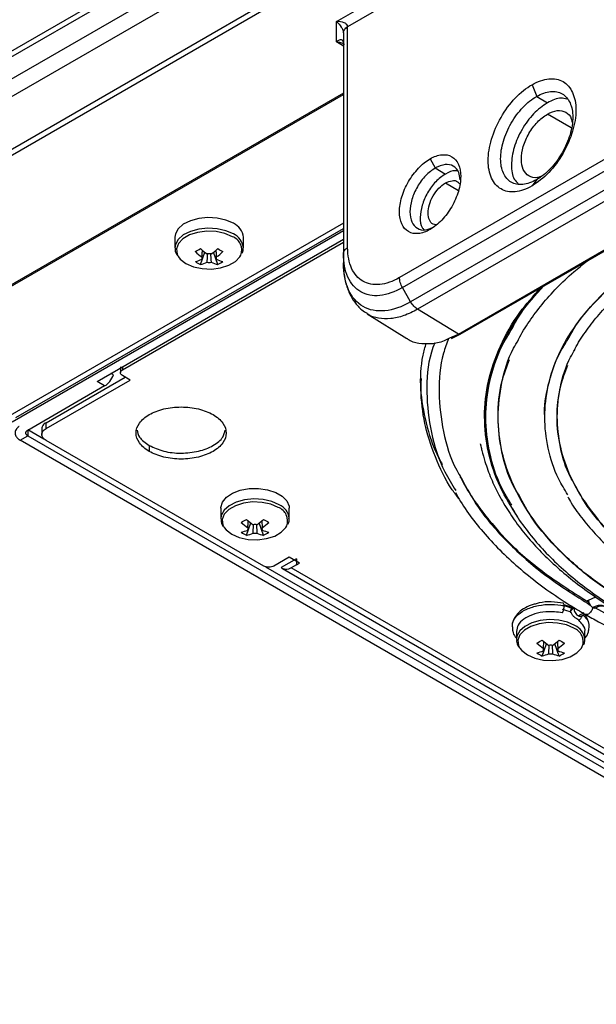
# Model space of a CAD drawing. Header units: millimetres. Extents: x 155473 to 158085, y 111018 to 114514.
# Tile 24 of 181: x 157632 to 157712, y 111065 to 111201. Entities that reach past the tile are written whole.
import ezdxf

# ---------------------------------------------------------------- set-up
doc = ezdxf.new("R2010")
doc.units = ezdxf.units.MM

msp = doc.modelspace()

# ---------------------------------------------------------------- linework, layer by layer
at = {"color": 7, "linetype": 'Continuous', "lineweight": 25}
for p, q in [((157600.5, 111178.65), (157885.23, 111343.03)), ((157600.61, 111179.51), (157884.83, 111343.59)), ((157889.34, 111342.31), (157599.84, 111175.18)), ((157890.85, 111340.72), (157601.3, 111173.56)), ((157607.38, 111169.8), (157897.16, 111337.08)), ((157897.17, 111336.21), (157608.77, 111169.72)), ((157676.22, 111201.23), (157842.27, 111297.08)), ((157842.08, 111295.36), (157677.79, 111200.52)), ((157834.89, 111252.26), (157684.98, 111165.72)), ((157685.39, 111164.33), (157835.3, 111250.87)), ((157836.44, 111248.9), (157686.53, 111162.36)), ((157837.4, 111247.87), (157687.49, 111161.33)), ((157693.15, 111157.9), (157843.05, 111244.44)), ((157693.4, 111157.87), (157843.31, 111244.4)), ((157676.22, 111198.43), (157676.22, 111201.23)), ((157677.79, 111169.88), (157677.79, 111200.5)), ((157677.2, 111199.68), (157677.2, 111169.06)), ((157677.2, 111197.81), (157676.22, 111198.43)), ((157703.37, 111192.48), (157704.01, 111190.86)), ((157677.2, 111191.3), (157626.04, 111161.77)), ((157626.3, 111161.74), (157677.2, 111191.12)), ((157704.01, 111190.86), (157705.49, 111189.97)), ((157708.78, 111186.5), (157705.49, 111188.4)), ((157689.22, 111182.2), (157689.95, 111180.94)), ((157689.95, 111180.94), (157691.34, 111180.09)), ((157691.34, 111178.85), (157693.16, 111177.8)), ((157704.01, 111179.31), (157703.37, 111178.44)), ((157677.2, 111173.29), (157630.65, 111146.42)), ((157677.2, 111172.19), (157631.25, 111145.66)), ((157631.77, 111146.3), (157677.2, 111172.53)), ((157643.02, 111151.31), (157677.2, 111171.05)), ((157646.56, 111152.95), (157677.2, 111170.64)), ((157653.82, 111171.31), (157653.82, 111169.84)), ((157663.32, 111169.84), (157663.32, 111171.31)), ((157657.39, 111167.53), (157657.98, 111169.25)), ((157659.76, 111167.53), (157659.17, 111169.25)), ((157663.32, 111169.84), (157663.32, 111169.9)), ((157677.2, 111169.06), (157677.2, 111167.75)), ((157659.57, 111168.27), (157659.56, 111168.49)), ((157686.53, 111162.36), (157685.39, 111164.33)), ((157693.15, 111157.9), (157687.49, 111161.33)), ((157680.48, 111160.72), (157686.02, 111157.28)), ((157691.96, 111157.35), (157693.15, 111157.9)), ((157692.21, 111157.28), (157693.4, 111157.87)), ((157646.26, 111153.36), (157646.26, 111152.54)), ((157646.56, 111153.36), (157646.56, 111152.95)), ((157635.95, 111145.6), (157646.91, 111151.93)), ((157635.95, 111144.78), (157647.62, 111151.52)), ((157644.08, 111150.7), (157643.02, 111151.31)), ((157645.31, 111152.23), (157644.95, 111152.43)), ((157647.62, 111151.52), (157646.56, 111152.13)), ((157644.08, 111150.7), (157633.4, 111144.54)), ((157635.65, 111143.33), (157633.4, 111144.62)), ((157633.4, 111144.62), (157633.4, 111143.8)), ((157635.36, 111144.78), (157635.36, 111143.97)), ((157635.95, 111144.78), (157635.95, 111145.6)), ((157632.34, 111143.19), (157633.4, 111143.8)), ((157716.63, 111094.53), (157632.34, 111143.19)), ((157633.4, 111143.8), (157717.69, 111095.15)), ((157666.14, 111125.72), (157635.95, 111143.15)), ((157650.27, 111142.44), (157650.27, 111141.62)), ((157660.19, 111133.76), (157660.19, 111132.29)), ((157669.69, 111132.29), (157669.69, 111133.76)), ((157669.69, 111132.29), (157669.69, 111132.34)), ((157663.75, 111129.98), (157664.34, 111131.69)), ((157666.12, 111129.98), (157665.53, 111131.69)), ((157665.94, 111130.72), (157665.92, 111130.93)), ((157669.68, 111126.95), (157667.56, 111125.72)), ((157670.67, 111126.7), (157668.58, 111125.5)), ((157671.09, 111126.13), (157669.68, 111126.95)), ((157670.67, 111126.7), (157670.67, 111125.88)), ((157771.43, 111064.94), (157666.45, 111125.55)), ((157668.76, 111125.36), (157728.37, 111090.95)), ((157670.67, 111125.88), (157669.96, 111125.48)), ((157729.57, 111091.06), (157669.96, 111125.48)), ((157670.67, 111125.88), (157671.09, 111126.13)), ((157711.19, 111121.01), (157712.22, 111121.44)), ((157709.02, 111119.93), (157707.81, 111120.34)), ((157711.78, 111119.98), (157711.79, 111119.98)), ((157709.78, 111118.82), (157710.59, 111119.3)), ((157710.2, 111118.78), (157710.69, 111119.07)), ((157710.2, 111118.78), (157710.2, 111118.78)), ((157701.2, 111116.65), (157701.2, 111115.55)), ((157710.7, 111115.55), (157710.7, 111116.65)), ((157704.77, 111113.24), (157705.36, 111114.95)), ((157707.13, 111113.24), (157706.54, 111114.95)), ((157710.7, 111115.55), (157710.7, 111115.61)), ((157706.95, 111113.98), (157706.94, 111114.2))]:
    msp.add_line(p, q, dxfattribs=at)
at = {"color": 7, "linetype": 'Continuous', "lineweight": 25, "flags": 128}
for points in [[(157661.93, 111173.25), (157660.9, 111173.7), (157659.7, 111173.98), (157658.41, 111174.06), (157657.14, 111173.93), (157655.97, 111173.61), (157654.99, 111173.12), (157654.28, 111172.49), (157653.89, 111171.78), (157653.82, 111171.31)], [(157661.93, 111171.78), (157660.9, 111172.23), (157659.7, 111172.5), (157658.41, 111172.58), (157657.14, 111172.45), (157655.97, 111172.13), (157654.99, 111171.64), (157654.28, 111171.02), (157653.89, 111170.31), (157653.82, 111169.84)], [(157661.8, 111171.4), (157660.76, 111171.85), (157659.54, 111172.11), (157658.25, 111172.16), (157656.98, 111172), (157655.84, 111171.64), (157654.93, 111171.11), (157654.3, 111170.46), (157654.03, 111169.73), (157654.12, 111168.98), (157654.3, 111168.62)], [(157654.3, 111168.62), (157654.57, 111168.28), (157655.35, 111167.68), (157656.39, 111167.23), (157657.6, 111166.97), (157658.9, 111166.91), (157660.17, 111167.07), (157661.3, 111167.43), (157662.22, 111167.96), (157662.84, 111168.62), (157662.97, 111168.84)], [(157660.19, 111133.76), (157660.19, 111133.85), (157660.41, 111134.59), (157660.97, 111135.26), (157661.82, 111135.83), (157662.9, 111136.24), (157664.13, 111136.46), (157665.42, 111136.49), (157666.68, 111136.31), (157667.81, 111135.94), (157668.72, 111135.42), (157669.36, 111134.77), (157669.66, 111134.04), (157669.69, 111133.76)], [(157668.3, 111134.22), (157667.27, 111134.68), (157666.06, 111134.95), (157664.78, 111135.03), (157663.5, 111134.9), (157662.33, 111134.58), (157661.36, 111134.09), (157660.65, 111133.46), (157660.26, 111132.75), (157660.19, 111132.29)], [(157668.16, 111133.84), (157667.12, 111134.29), (157665.91, 111134.55), (157664.61, 111134.61), (157663.35, 111134.45), (157662.21, 111134.09), (157661.29, 111133.56), (157660.67, 111132.9), (157660.39, 111132.17), (157660.49, 111131.42), (157660.67, 111131.07)], [(157660.67, 111131.07), (157660.94, 111130.72), (157661.72, 111130.12), (157662.75, 111129.67), (157663.97, 111129.41), (157665.26, 111129.36), (157666.53, 111129.52), (157667.67, 111129.88), (157668.58, 111130.41), (157669.21, 111131.06), (157669.33, 111131.28)], [(157709.31, 111117.49), (157708.28, 111117.94), (157707.07, 111118.21), (157705.79, 111118.29), (157704.51, 111118.16), (157703.34, 111117.84), (157702.37, 111117.35), (157701.66, 111116.73), (157701.27, 111116.01), (157701.2, 111115.55)], [(157709.17, 111117.11), (157708.13, 111117.56), (157706.92, 111117.82), (157705.62, 111117.87), (157704.36, 111117.71), (157703.22, 111117.35), (157702.3, 111116.82), (157701.68, 111116.17), (157701.4, 111115.43), (157701.5, 111114.69), (157701.68, 111114.33)], [(157701.68, 111114.33), (157701.95, 111113.99), (157702.73, 111113.39), (157703.77, 111112.94), (157704.98, 111112.68), (157706.27, 111112.62), (157707.54, 111112.78), (157708.68, 111113.14), (157709.6, 111113.67), (157710.22, 111114.33), (157710.34, 111114.55)]]:
    msp.add_lwpolyline(points, dxfattribs=at)
at = {"color": 7, "linetype": 'Continuous', "lineweight": 25}
for centre, radius, start, end in [((157660.97, 111171.09), 2.37, 5.3828, 65.9373), ((157660.95, 111169.6), 2.39, 7.1454, 65.7746), ((157661.12, 111169.54), 1.98, 339.251, 69.898), ((157648.78, 111183.81), 16.49, 298.5365, 301.4581), ((157663.23, 111176.54), 9.76, 227.7009, 234.5688), ((157663.96, 111176.96), 9.76, 227.7009, 234.5688), ((157658.57, 111167.26), 1.77, 81.1437, 98.8563), ((157653.19, 111176.96), 9.76, 305.4312, 312.2991), ((157653.91, 111176.54), 9.76, 305.4312, 312.2991), ((157668.37, 111183.81), 16.49, 238.5419, 241.4635), ((157655.32, 111173.27), 5.48, 284.1739, 294.2715), ((157659.78, 111172.52), 5.53, 235.6422, 244.3632), ((157656.05, 111172.85), 5.48, 284.1739, 294.2715), ((157657.9, 111168.43), 0.36, 154.0298, 205.9702), ((157658.57, 111169.6), 1.77, 261.1437, 278.8563), ((157661.1, 111172.85), 5.48, 245.7285, 255.8261), ((157659.25, 111168.43), 0.36, 334.0298, 25.9702), ((157661.83, 111173.27), 5.48, 245.7285, 255.8261), ((157657.36, 111172.52), 5.53, 295.6368, 304.3578), ((157667.48, 111131.99), 1.98, 339.251, 69.898), ((157667.32, 111132.05), 2.39, 7.1454, 65.7746), ((157655.15, 111146.26), 16.49, 298.5365, 301.4581), ((157670.33, 111139.41), 9.76, 227.7009, 234.5688), ((157659.55, 111139.41), 9.76, 305.4312, 312.2991), ((157674.73, 111146.26), 16.49, 238.5419, 241.4635), ((157669.6, 111138.99), 9.76, 227.7009, 234.5688), ((157664.26, 111130.88), 0.36, 154.0298, 205.9702), ((157664.94, 111129.7), 1.77, 81.1437, 98.8563), ((157660.28, 111138.99), 9.76, 305.4312, 312.2991), ((157665.62, 111130.88), 0.36, 334.0298, 25.9702), ((157661.68, 111135.71), 5.48, 284.1739, 294.2715), ((157666.15, 111134.97), 5.53, 235.6422, 244.3632), ((157662.41, 111135.29), 5.48, 284.1739, 294.2715), ((157664.94, 111132.05), 1.77, 261.1437, 278.8563), ((157667.46, 111135.29), 5.48, 245.7285, 255.8261), ((157668.19, 111135.71), 5.48, 245.7285, 255.8261), ((157663.73, 111134.97), 5.53, 295.6368, 304.3578), ((157706.29, 111113.43), 6.39, 66.8429, 78.1284), ((157708.49, 111115.25), 1.98, 339.251, 69.898), ((157708.33, 111115.31), 2.39, 7.1454, 65.7746), ((157696.16, 111129.52), 16.49, 298.5365, 301.4581), ((157710.61, 111122.25), 9.76, 227.7009, 234.5688), ((157711.34, 111122.67), 9.76, 227.7009, 234.5688), ((157705.95, 111112.97), 1.77, 81.1437, 98.8563), ((157700.56, 111122.67), 9.76, 305.4312, 312.2991), ((157701.29, 111122.25), 9.76, 305.4312, 312.2991), ((157715.74, 111129.52), 16.49, 238.5419, 241.4635), ((157702.7, 111118.98), 5.48, 284.1739, 294.2715), ((157707.16, 111118.23), 5.53, 235.6422, 244.3632), ((157703.42, 111118.56), 5.48, 284.1739, 294.2715), ((157705.27, 111114.14), 0.36, 154.0298, 205.9702), ((157705.95, 111115.31), 1.77, 261.1437, 278.8563), ((157708.48, 111118.56), 5.48, 245.7285, 255.8261), ((157706.63, 111114.14), 0.36, 334.0298, 25.9702), ((157709.2, 111118.98), 5.48, 245.7285, 255.8261), ((157704.74, 111118.23), 5.53, 295.6368, 304.3578)]:
    msp.add_arc(centre, radius, start, end, dxfattribs=at)
for points, knots in [([(157677.79, 111200.52), (157677.78, 111200.62), (157677.74, 111200.72), (157677.58, 111200.91), (157677.47, 111200.99), (157677.03, 111201.18), (157676.63, 111201.25), (157676.22, 111201.23)], [0, 0, 0, 0, 0.25, 0.25, 0.5, 0.5, 1, 1, 1, 1]), ([(157676.22, 111201.23), (157676.48, 111201.03), (157676.73, 111200.76), (157677, 111200.33), (157677.08, 111200.19), (157677.17, 111199.92), (157677.2, 111199.8), (157677.2, 111199.69)], [0, 0, 0, 0, 0.5, 0.5, 0.75, 0.75, 1, 1, 1, 1]), ([(157677.2, 111199.69), (157677.2, 111199.84), (157677.25, 111199.99), (157677.46, 111200.28), (157677.61, 111200.41), (157677.79, 111200.52)], [0, 0, 0, 0, 0.5, 0.5, 1, 1, 1, 1]), ([(157677.2, 111199.68), (157677.2, 111199.83), (157677.25, 111199.98), (157677.46, 111200.27), (157677.61, 111200.4), (157677.79, 111200.5)], [0, 0, 0, 0, 0.5, 0.5, 1, 1, 1, 1]), ([(157677.2, 111198.34), (157677.2, 111198.44), (157677.18, 111198.52), (157677.08, 111198.65), (157677.01, 111198.68), (157676.83, 111198.7), (157676.72, 111198.68), (157676.48, 111198.59), (157676.35, 111198.52), (157676.22, 111198.43)], [0, 0, 0, 0, 0.25, 0.25, 0.5, 0.5, 0.75, 0.75, 1, 1, 1, 1]), ([(157676.22, 111198.43), (157676.41, 111198.41), (157676.78, 111198.35), (157677.17, 111198.21), (157677.32, 111198.1), (157677.34, 111198.09)], [0, 0, 0, 0, 0.482396, 0.960939, 1, 1, 1, 1]), ([(157703.37, 111178.44), (157702.57, 111177.98), (157701.77, 111177.7), (157700.3, 111177.56), (157699.63, 111177.69), (157698.5, 111178.34), (157698.05, 111178.86), (157697.44, 111180.2), (157697.28, 111181.03), (157697.28, 111182.87), (157697.44, 111183.88), (157698.05, 111185.93), (157698.5, 111186.97), (157699.63, 111188.92), (157700.3, 111189.83), (157701.77, 111191.38), (157702.57, 111192.02), (157703.37, 111192.48)], [0, 0, 0, 0, 0.125, 0.125, 0.25, 0.25, 0.375, 0.375, 0.5, 0.5, 0.625, 0.625, 0.75, 0.75, 0.875, 0.875, 1, 1, 1, 1]), ([(157703.37, 111192.48), (157704.16, 111192.94), (157704.96, 111193.22), (157706.43, 111193.36), (157707.1, 111193.23), (157708.23, 111192.58), (157708.68, 111192.06), (157709.29, 111190.72), (157709.45, 111189.89), (157709.45, 111188.05), (157709.29, 111187.04), (157708.68, 111184.99), (157708.23, 111183.95), (157707.1, 111182), (157706.43, 111181.09), (157704.96, 111179.54), (157704.16, 111178.9), (157703.37, 111178.44)], [0, 0, 0, 0, 0.125, 0.125, 0.25, 0.25, 0.375, 0.375, 0.5, 0.5, 0.625, 0.625, 0.75, 0.75, 0.875, 0.875, 1, 1, 1, 1]), ([(157704.01, 111179.31), (157703.36, 111178.93), (157702.7, 111178.7), (157701.49, 111178.58), (157700.94, 111178.69), (157700.01, 111179.23), (157699.64, 111179.65), (157699.14, 111180.76), (157699.01, 111181.44), (157699.01, 111182.95), (157699.14, 111183.79), (157699.64, 111185.47), (157700.01, 111186.33), (157700.94, 111187.93), (157701.49, 111188.68), (157702.7, 111189.96), (157703.36, 111190.49), (157704.01, 111190.86)], [0, 0, 0, 0, 0.125, 0.125, 0.25, 0.25, 0.375, 0.375, 0.5, 0.5, 0.625, 0.625, 0.75, 0.75, 0.875, 0.875, 1, 1, 1, 1]), ([(157704.01, 111190.86), (157704.67, 111191.24), (157705.32, 111191.47), (157706.53, 111191.59), (157707.09, 111191.48), (157708.01, 111190.95), (157708.38, 111190.52), (157708.89, 111189.41), (157709.02, 111188.73), (157709.02, 111187.22), (157708.89, 111186.39), (157708.38, 111184.7), (157708.01, 111183.85), (157707.09, 111182.24), (157706.53, 111181.49), (157705.32, 111180.21), (157704.67, 111179.69), (157704.01, 111179.31)], [0, 0, 0, 0, 0.125, 0.125, 0.25, 0.25, 0.375, 0.375, 0.5, 0.5, 0.625, 0.625, 0.75, 0.75, 0.875, 0.875, 1, 1, 1, 1]), ([(157705.49, 111189.97), (157704.84, 111189.51), (157703.54, 111188.58), (157701.89, 111186.31), (157700.77, 111183.76), (157700.41, 111181.32), (157700.66, 111179.52), (157701.24, 111178.96), (157701.44, 111178.77)], [0, 0, 0, 0, 0.181725, 0.36345, 0.545175, 0.7269, 0.908624, 1, 1, 1, 1]), ([(157708.2, 111190.47), (157707.93, 111190.55), (157707.15, 111190.79), (157706.15, 111190.3), (157705.49, 111189.97)], [0, 0, 0, 0, 0.334388, 1, 1, 1, 1]), ([(157704.56, 111179.75), (157704.41, 111179.69), (157703.79, 111179.44), (157702.88, 111179.73), (157702.07, 111180.62), (157701.79, 111182.1), (157702.07, 111183.9), (157702.87, 111185.74), (157704.07, 111187.39), (157705.01, 111188.06), (157705.49, 111188.4)], [0, 0, 0, 0, 0.0446298, 0.1811113, 0.3175927, 0.4540742, 0.5905556, 0.7270371, 0.8635185, 1, 1, 1, 1]), ([(157705.49, 111188.4), (157705.96, 111188.61), (157706.91, 111189.03), (157708.08, 111188.74), (157708.79, 111188.1), (157708.88, 111187.45), (157708.91, 111187.28)], [0, 0, 0, 0, 0.300602, 0.601205, 0.901807, 1, 1, 1, 1]), ([(157689.22, 111182.2), (157689.78, 111182.52), (157690.33, 111182.71), (157691.36, 111182.81), (157691.83, 111182.72), (157692.62, 111182.27), (157692.93, 111181.9), (157693.36, 111180.96), (157693.47, 111180.39), (157693.47, 111179.1), (157693.36, 111178.4), (157692.93, 111176.97), (157692.62, 111176.24), (157691.83, 111174.88), (157691.36, 111174.25), (157690.33, 111173.17), (157689.78, 111172.72), (157689.22, 111172.4)], [0, 0, 0, 0, 0.125, 0.125, 0.25, 0.25, 0.375, 0.375, 0.5, 0.5, 0.625, 0.625, 0.75, 0.75, 0.875, 0.875, 1, 1, 1, 1]), ([(157689.22, 111172.4), (157688.67, 111172.08), (157688.11, 111171.88), (157687.09, 111171.78), (157686.62, 111171.87), (157685.83, 111172.33), (157685.52, 111172.69), (157685.09, 111173.63), (157684.98, 111174.21), (157684.98, 111175.49), (157685.09, 111176.19), (157685.52, 111177.62), (157685.83, 111178.35), (157686.62, 111179.71), (157687.09, 111180.34), (157688.11, 111181.43), (157688.67, 111181.87), (157689.22, 111182.2)], [0, 0, 0, 0, 0.125, 0.125, 0.25, 0.25, 0.375, 0.375, 0.5, 0.5, 0.625, 0.625, 0.75, 0.75, 0.875, 0.875, 1, 1, 1, 1]), ([(157693.39, 111179.28), (157693.35, 111179.65), (157693.25, 111180.51), (157692.49, 111181.28), (157691.33, 111181.55), (157690.41, 111181.14), (157689.95, 111180.94)], [0, 0, 0, 0, 0.195765, 0.463843, 0.731922, 1, 1, 1, 1]), ([(157689.95, 111180.94), (157689.49, 111180.61), (157688.57, 111179.96), (157687.4, 111178.34), (157686.62, 111176.55), (157686.34, 111174.79), (157686.62, 111173.35), (157687.4, 111172.47), (157688.46, 111172.2), (157689.25, 111172.55), (157689.59, 111172.69)], [0, 0, 0, 0, 0.129359, 0.258718, 0.388077, 0.517436, 0.646795, 0.776153, 0.905512, 1, 1, 1, 1]), ([(157691.34, 111180.09), (157690.89, 111179.77), (157689.98, 111179.12), (157688.82, 111177.52), (157688.04, 111175.74), (157687.79, 111174.04), (157687.93, 111172.84), (157688.29, 111172.48), (157688.38, 111172.39)], [0, 0, 0, 0, 0.187669, 0.375339, 0.563008, 0.750678, 0.938347, 1, 1, 1, 1]), ([(157693.05, 111180.48), (157692.93, 111180.51), (157692.44, 111180.65), (157691.81, 111180.33), (157691.34, 111180.09)], [0, 0, 0, 0, 0.2469379, 1, 1, 1, 1]), ([(157690.03, 111173.05), (157689.9, 111173.07), (157689.49, 111173.11), (157689.07, 111173.68), (157688.88, 111174.64), (157689.07, 111175.85), (157689.6, 111177.07), (157690.4, 111178.18), (157691.03, 111178.62), (157691.34, 111178.85)], [0, 0, 0, 0, 0.076862, 0.230718, 0.384575, 0.538431, 0.692287, 0.846144, 1, 1, 1, 1]), ([(157691.34, 111178.85), (157691.66, 111178.98), (157692.28, 111179.25), (157692.98, 111179.16), (157693.22, 111178.83), (157693.3, 111178.72)], [0, 0, 0, 0, 0.400134, 0.800269, 1, 1, 1, 1]), ([(157653.86, 111169.84), (157653.86, 111169.69), (157653.84, 111169.31), (157654.05, 111168.96), (157654.17, 111168.75)], [0, 0, 0, 0, 0.396226, 1, 1, 1, 1]), ([(157657.57, 111168.59), (157657.58, 111168.67), (157657.6, 111168.99), (157657.63, 111169.3), (157657.64, 111169.54)], [0, 0, 0, 0, 0.2570663, 1, 1, 1, 1]), ([(157658.3, 111167.85), (157658.31, 111167.94), (157658.33, 111168.33), (157658.36, 111168.72), (157658.38, 111169.02)], [0, 0, 0, 0, 0.2276593, 1, 1, 1, 1]), ([(157658.77, 111169.03), (157658.79, 111168.73), (157658.81, 111168.33), (157658.84, 111167.94), (157658.85, 111167.85)], [0, 0, 0, 0, 0.775186, 1, 1, 1, 1]), ([(157659.5, 111169.54), (157659.52, 111169.3), (157659.55, 111168.99), (157659.57, 111168.67), (157659.57, 111168.59)], [0, 0, 0, 0, 0.742934, 1, 1, 1, 1]), ([(157663.14, 111169.09), (157663.19, 111169.18), (157663.33, 111169.44), (157663.3, 111169.72), (157663.29, 111169.91)], [0, 0, 0, 0, 0.350005, 1, 1, 1, 1]), ([(157677.2, 111169.06), (157677.2, 111169.21), (157677.25, 111169.36), (157677.45, 111169.64), (157677.6, 111169.77), (157677.79, 111169.88)], [0, 0, 0, 0, 0.5, 0.5, 1, 1, 1, 1]), ([(157685.39, 111164.33), (157684.32, 111163.71), (157683.25, 111163.34), (157681.27, 111163.14), (157680.36, 111163.32), (157678.84, 111164.2), (157678.24, 111164.89), (157677.42, 111166.71), (157677.2, 111167.82), (157677.2, 111169.06)], [0, 0, 0, 0, 0.25, 0.25, 0.5, 0.5, 0.75, 0.75, 1, 1, 1, 1]), ([(157684.98, 111165.72), (157684.04, 111165.18), (157683.1, 111164.85), (157681.36, 111164.68), (157680.56, 111164.84), (157679.23, 111165.61), (157678.7, 111166.22), (157677.98, 111167.81), (157677.79, 111168.79), (157677.79, 111169.88)], [0, 0, 0, 0, 0.25, 0.25, 0.5, 0.5, 0.75, 0.75, 1, 1, 1, 1]), ([(157705.14, 111146.42), (157705.14, 111146.43), (157704.97, 111147.88), (157705.54, 111150.8), (157706.91, 111155.08), (157709.35, 111159.22), (157712.68, 111163.13), (157716.49, 111166.54), (157719.51, 111168.46), (157720.83, 111169.3)], [0, 0, 0, 0, 0.00063, 0.173487, 0.346344, 0.519201, 0.692058, 0.864915, 1, 1, 1, 1]), ([(157708.33, 111157.13), (157708.69, 111157.79), (157709.8, 111159.82), (157712.66, 111163.02), (157716.45, 111166.46), (157719.51, 111168.4), (157720.88, 111169.27)], [0, 0, 0, 0, 0.1441539, 0.4486579, 0.7531619, 1, 1, 1, 1]), ([(157677.2, 111167.75), (157677.21, 111167.43), (157677.23, 111166.5), (157677.47, 111165.05), (157677.98, 111163.55), (157678.75, 111162.27), (157679.58, 111161.32), (157680.24, 111160.92), (157680.48, 111160.77)], [0, 0, 0, 0, 0.108995, 0.313432, 0.517293, 0.695504, 0.886509, 1, 1, 1, 1]), ([(157686.53, 111162.36), (157685.31, 111161.66), (157684.09, 111161.23), (157681.83, 111161.01), (157680.8, 111161.21), (157679.07, 111162.21), (157678.38, 111163), (157677.44, 111165.07), (157677.2, 111166.34), (157677.2, 111167.75)], [0, 0, 0, 0, 0.25, 0.25, 0.5, 0.5, 0.75, 0.75, 1, 1, 1, 1]), ([(157701.34, 111156.83), (157701.4, 111156.96), (157701.84, 111157.91), (157702.97, 111159.65), (157704.71, 111162.02), (157706.78, 111164.31), (157708.88, 111166.33), (157710.4, 111167.54), (157711.05, 111168.05)], [0, 0, 0, 0, 0.031723, 0.237063, 0.441905, 0.646354, 0.850525, 1, 1, 1, 1]), ([(157709.21, 111155.56), (157709.26, 111155.67), (157709.67, 111156.55), (157710.74, 111158.16), (157712.4, 111160.36), (157714.38, 111162.48), (157716.63, 111164.52), (157719.14, 111166.45), (157721.06, 111167.75), (157722.15, 111168.4), (157722.27, 111168.47)], [0, 0, 0, 0, 0.0229008, 0.1834097, 0.3434448, 0.5031164, 0.6625411, 0.8218182, 0.9810229, 1, 1, 1, 1]), ([(157685.39, 111164.33), (157685.26, 111164.56), (157685.16, 111164.8), (157685.02, 111165.28), (157684.98, 111165.51), (157684.98, 111165.72)], [0, 0, 0, 0, 0.5, 0.5, 1, 1, 1, 1]), ([(157696.96, 111146.42), (157696.96, 111146.43), (157696.78, 111148.07), (157697.41, 111151.38), (157698.97, 111156.22), (157701.47, 111160.65), (157703.84, 111163.31), (157704.91, 111164.51)], [0, 0, 0, 0, 0.000839, 0.262501, 0.524163, 0.785825, 1, 1, 1, 1]), ([(157701.38, 111132.5), (157700.52, 111133.88), (157698.68, 111136.8), (157697.17, 111141.5), (157696.6, 111146.44), (157697.15, 111151.39), (157698.82, 111156.24), (157701.24, 111160.59), (157703.53, 111163.17), (157704.53, 111164.29)], [0, 0, 0, 0, 0.133423, 0.283961, 0.434336, 0.58472, 0.735258, 0.885633, 1, 1, 1, 1]), ([(157700.54, 111158.53), (157700.94, 111159.3), (157702.06, 111161.39), (157703.86, 111163.33), (157705, 111164.56)], [0, 0, 0, 0, 0.36432, 1, 1, 1, 1]), ([(157687.49, 111161.33), (157687.31, 111161.44), (157687.14, 111161.59), (157686.81, 111161.94), (157686.66, 111162.14), (157686.53, 111162.36)], [0, 0, 0, 0, 0.5, 0.5, 1, 1, 1, 1]), ([(157687.49, 111161.33), (157686.86, 111161), (157685.58, 111160.35), (157683.74, 111159.95), (157682.06, 111160.05), (157680.96, 111160.34), (157680.52, 111160.72), (157680.48, 111160.75)], [0, 0, 0, 0, 0.2436954, 0.4873908, 0.7310862, 0.9747816, 1, 1, 1, 1]), ([(157700.58, 111134.14), (157700.07, 111134.96), (157698.61, 111137.33), (157697.36, 111141.45), (157696.76, 111146.37), (157697.36, 111151.3), (157698.6, 111155.39), (157700.05, 111157.74), (157700.54, 111158.53)], [0, 0, 0, 0, 0.1051697, 0.3033979, 0.5016262, 0.6998545, 0.8980827, 1, 1, 1, 1]), ([(157686.04, 111157.3), (157686.07, 111157.27), (157686.52, 111156.89), (157687.63, 111156.59), (157689.33, 111156.51), (157690.82, 111156.79), (157691.71, 111157.23), (157691.96, 111157.35)], [0, 0, 0, 0, 0.026913, 0.314207, 0.6015, 0.888793, 1, 1, 1, 1]), ([(157691.78, 111157.26), (157691.53, 111156.59), (157690.63, 111154.14), (157690.31, 111149.79), (157690.94, 111144.36), (157692.08, 111140.37), (157693.33, 111138.3), (157693.55, 111137.94)], [0, 0, 0, 0, 0.105822, 0.384389, 0.662957, 0.941524, 1, 1, 1, 1]), ([(157693.4, 111157.87), (157693.4, 111157.87), (157693.38, 111157.84), (157693.28, 111157.83), (157693.19, 111157.88), (157693.15, 111157.9)], [0, 0, 0, 0, 0.0158404, 0.5079202, 1, 1, 1, 1]), ([(157701.56, 111135.53), (157701.31, 111135.96), (157700.12, 111137.9), (157699.07, 111141.55), (157698.45, 111146.37), (157699.07, 111151.2), (157700.1, 111154.79), (157701.25, 111156.69), (157701.47, 111157.07)], [0, 0, 0, 0, 0.062093, 0.282913, 0.503732, 0.724552, 0.945371, 1, 1, 1, 1]), ([(157708.33, 111135.61), (157707.89, 111136.33), (157706.6, 111138.42), (157705.49, 111142.04), (157704.96, 111146.37), (157705.49, 111150.71), (157706.6, 111154.33), (157707.89, 111156.41), (157708.33, 111157.13)], [0, 0, 0, 0, 0.104335, 0.302202, 0.50007, 0.697937, 0.895804, 1, 1, 1, 1]), ([(157693.26, 111134.99), (157692.93, 111135.43), (157691.52, 111137.31), (157689.87, 111140.84), (157688.34, 111145.49), (157687.83, 111150.22), (157687.94, 111153.95), (157688.53, 111156.06), (157688.68, 111156.61)], [0, 0, 0, 0, 0.064895, 0.279691, 0.494488, 0.709285, 0.924082, 1, 1, 1, 1]), ([(157689.86, 111156.69), (157689.7, 111156.25), (157688.88, 111153.99), (157688.62, 111149.8), (157689.22, 111144.23), (157690.64, 111139.65), (157692.25, 111137.04), (157692.78, 111136.19)], [0, 0, 0, 0, 0.064935, 0.332992, 0.601048, 0.869105, 1, 1, 1, 1]), ([(157709.32, 111137), (157709.11, 111137.34), (157708.1, 111139.02), (157707.2, 111142.17), (157706.65, 111146.37), (157707.2, 111150.58), (157708.11, 111153.75), (157709.13, 111155.43), (157709.34, 111155.79)], [0, 0, 0, 0, 0.057443, 0.278138, 0.498832, 0.719526, 0.94022, 1, 1, 1, 1]), ([(157717.33, 111120.22), (157715.43, 111121.41), (157711.65, 111123.79), (157707.04, 111127.87), (157703.33, 111132.22), (157700.65, 111136.83), (157699.01, 111141.59), (157698.5, 111146.44), (157698.87, 111150.74), (157699.87, 111153.35), (157700.26, 111154.38)], [0, 0, 0, 0, 0.130652, 0.261303, 0.391955, 0.522607, 0.653259, 0.78391, 0.914562, 1, 1, 1, 1]), ([(157646.56, 111152.13), (157646.37, 111152.24), (157646.26, 111152.39), (157646.26, 111152.69), (157646.37, 111152.84), (157646.56, 111152.95)], [0, 0, 0, 0, 0.5, 0.5, 1, 1, 1, 1]), ([(157708.28, 111153.51), (157707.92, 111152.56), (157707.03, 111150.24), (157706.69, 111146.44), (157707.14, 111142.21), (157708.57, 111138.05), (157710.91, 111134.03), (157714.14, 111130.23), (157718.16, 111126.68), (157721.46, 111124.6), (157723.11, 111123.56)], [0, 0, 0, 0, 0.0894, 0.219486, 0.349572, 0.479657, 0.609743, 0.739829, 0.869914, 1, 1, 1, 1]), ([(157644.08, 111150.7), (157644.33, 111150.84), (157644.57, 111151.06), (157645, 111151.6), (157645.18, 111151.91), (157645.31, 111152.23)], [0, 0, 0, 0, 0.5, 0.5, 1, 1, 1, 1]), ([(157687.99, 111151.72), (157687.97, 111151.45), (157687.83, 111149.59), (157688.49, 111146.16), (157689.48, 111142.44), (157690.61, 111140.37), (157690.92, 111139.82)], [0, 0, 0, 0, 0.067388, 0.461719, 0.856051, 1, 1, 1, 1]), ([(157650.27, 111141.62), (157649.69, 111141.95), (157649.23, 111142.35), (157648.6, 111143.23), (157648.44, 111143.7), (157648.44, 111144.64), (157648.6, 111145.12), (157649.23, 111145.99), (157649.69, 111146.39), (157650.85, 111147.06), (157651.54, 111147.32), (157653.05, 111147.69), (157653.87, 111147.78), (157655.51, 111147.78), (157656.32, 111147.69), (157657.84, 111147.32), (157658.53, 111147.06), (157659.11, 111146.72)], [0, 0, 0, 0, 0.125, 0.125, 0.25, 0.25, 0.375, 0.375, 0.5, 0.5, 0.625, 0.625, 0.75, 0.75, 0.875, 0.875, 1, 1, 1, 1]), ([(157659.11, 111146.72), (157659.69, 111146.39), (157660.15, 111145.99), (157660.78, 111145.12), (157660.94, 111144.64), (157660.94, 111143.7), (157660.78, 111143.23), (157660.15, 111142.35), (157659.69, 111141.95), (157658.53, 111141.29), (157657.84, 111141.02), (157656.32, 111140.66), (157655.51, 111140.56), (157653.87, 111140.56), (157653.05, 111140.66), (157651.54, 111141.02), (157650.85, 111141.29), (157650.27, 111141.62)], [0, 0, 0, 0, 0.125, 0.125, 0.25, 0.25, 0.375, 0.375, 0.5, 0.5, 0.625, 0.625, 0.75, 0.75, 0.875, 0.875, 1, 1, 1, 1]), ([(157632.24, 111145.09), (157632.21, 111145.07), (157632.14, 111145.02), (157632.05, 111144.95), (157631.97, 111144.88), (157631.9, 111144.8), (157631.84, 111144.72), (157631.74, 111144.59), (157631.66, 111144.39), (157631.63, 111144.13), (157631.68, 111143.87), (157631.81, 111143.65), (157631.97, 111143.46), (157632.14, 111143.32), (157632.27, 111143.23), (157632.34, 111143.19)], [0, 0, 0, 0, 0.041955, 0.0835862, 0.1250588, 0.1665401, 0.208197, 0.2501945, 0.3750503, 0.5000601, 0.6249159, 0.7499258, 0.8334728, 0.9163848, 1, 1, 1, 1]), ([(157633.4, 111143.8), (157633.38, 111143.82), (157633.34, 111143.84), (157633.29, 111143.88), (157633.25, 111143.93), (157633.2, 111143.99), (157633.15, 111144.07), (157633.13, 111144.17), (157633.15, 111144.27), (157633.2, 111144.37), (157633.29, 111144.46), (157633.36, 111144.51), (157633.4, 111144.54)], [0, 0, 0, 0, 0.062787, 0.125013, 0.187288, 0.250222, 0.374987, 0.500147, 0.624912, 0.750072, 0.874937, 1, 1, 1, 1]), ([(157635.95, 111145.6), (157635.76, 111145.49), (157635.62, 111145.37), (157635.42, 111145.09), (157635.36, 111144.93), (157635.36, 111144.78)], [0, 0, 0, 0, 0.5, 0.5, 1, 1, 1, 1]), ([(157635.95, 111143.15), (157635.76, 111143.26), (157635.62, 111143.39), (157635.42, 111143.66), (157635.36, 111143.82), (157635.36, 111144.12), (157635.42, 111144.27), (157635.62, 111144.55), (157635.76, 111144.68), (157635.95, 111144.78)], [0, 0, 0, 0, 0.25, 0.25, 0.5, 0.5, 0.75, 0.75, 1, 1, 1, 1]), ([(157648.58, 111144.58), (157648.65, 111144.25), (157648.81, 111143.44), (157649.73, 111142.81), (157650.27, 111142.44)], [0, 0, 0, 0, 0.413252, 1, 1, 1, 1]), ([(157650.27, 111142.44), (157650.91, 111142.14), (157652.2, 111141.55), (157654.69, 111141.29), (157657.15, 111141.57), (157659.2, 111142.37), (157660.55, 111143.45), (157660.72, 111144.25), (157660.8, 111144.58)], [0, 0, 0, 0, 0.175306, 0.350612, 0.525918, 0.701224, 0.87653, 1, 1, 1, 1]), ([(157696.19, 111142.68), (157696.19, 111142.68), (157696.19, 111142.68), (157696.19, 111142.67), (157696.19, 111142.65), (157696.2, 111142.63), (157696.2, 111142.61), (157696.21, 111142.56), (157696.24, 111142.47), (157696.3, 111142.17), (157696.49, 111141.39), (157696.91, 111139.89), (157697.66, 111137.85), (157698.75, 111135.54), (157700.1, 111133.25), (157701.71, 111130.96), (157703.58, 111128.73), (157705.71, 111126.56), (157708.06, 111124.47), (157710.65, 111122.47), (157713.02, 111120.84), (157714.59, 111119.92), (157715.16, 111119.59)], [0, 0, 0, 0, 0.001099, 0.001746, 0.002207, 0.00269, 0.00324, 0.004108, 0.005904, 0.010806, 0.030076, 0.084669, 0.175223, 0.26517, 0.359469, 0.455643, 0.552784, 0.650461, 0.748454, 0.846633, 0.944916, 1, 1, 1, 1]), ([(157696.32, 111133.54), (157695.89, 111134.13), (157694.84, 111135.56), (157693.9, 111137.1), (157693.46, 111138.06), (157693.42, 111138.15)], [0, 0, 0, 0, 0.390958, 0.946572, 1, 1, 1, 1]), ([(157693.55, 111137.94), (157694.28, 111136.56), (157695.95, 111133.46), (157699.92, 111128.92), (157705.06, 111124.33), (157709.32, 111121.65), (157711.45, 111120.3)], [0, 0, 0, 0, 0.208461, 0.472307, 0.736154, 1, 1, 1, 1]), ([(157723.01, 111123.55), (157721.37, 111124.59), (157718.08, 111126.67), (157714.12, 111130.22), (157711.1, 111133.67), (157709.85, 111136.01), (157709.32, 111137)], [0, 0, 0, 0, 0.2674, 0.5348, 0.8022, 1, 1, 1, 1]), ([(157692.74, 111135.9), (157692.97, 111135.49), (157693.7, 111134.18), (157695.25, 111132.04), (157697.36, 111129.49), (157699.78, 111127.03), (157702.46, 111124.67), (157705.4, 111122.42), (157708.19, 111120.54), (157710.04, 111119.45), (157710.76, 111119.02)], [0, 0, 0, 0, 0.064341, 0.204943, 0.345792, 0.486839, 0.628029, 0.769314, 0.910654, 1, 1, 1, 1]), ([(157717.23, 111120.21), (157715.34, 111121.4), (157711.57, 111123.78), (157707.02, 111127.85), (157703.58, 111131.78), (157702.16, 111134.42), (157701.56, 111135.53)], [0, 0, 0, 0, 0.268903, 0.537807, 0.80671, 1, 1, 1, 1]), ([(157708.33, 111135.33), (157708.48, 111135.04), (157709.08, 111133.95), (157710.43, 111132.14), (157712.35, 111129.9), (157714.58, 111127.75), (157717.06, 111125.71), (157719.46, 111124), (157721.1, 111123.02), (157721.75, 111122.63)], [0, 0, 0, 0, 0.059854, 0.225653, 0.391872, 0.558417, 0.725188, 0.892094, 1, 1, 1, 1]), ([(157710.76, 111119.02), (157711.37, 111118.68), (157713.14, 111117.68), (157716.24, 111116.12), (157720.11, 111114.41), (157724.16, 111112.86), (157728.37, 111111.46), (157732.74, 111110.22), (157737.23, 111109.15), (157741.83, 111108.26), (157746.52, 111107.54), (157751.28, 111106.99), (157756.1, 111106.63), (157760.94, 111106.46), (157765.79, 111106.46), (157770.63, 111106.65), (157775.44, 111107.02), (157780.2, 111107.57), (157784.89, 111108.3), (157789.48, 111109.21), (157793.96, 111110.29), (157798.32, 111111.53), (157802.53, 111112.94), (157806.57, 111114.5), (157810.43, 111116.22), (157814.08, 111118.08), (157817.53, 111120.07), (157820.74, 111122.2), (157823.71, 111124.44), (157826.43, 111126.8), (157828.87, 111129.25), (157831.03, 111131.8), (157832.65, 111134.01), (157833.44, 111135.41), (157833.72, 111135.9)], [0, 0, 0, 0, 0.016959, 0.049158, 0.081357, 0.11355, 0.145738, 0.177921, 0.210098, 0.24227, 0.274439, 0.306604, 0.338767, 0.370928, 0.403089, 0.43525, 0.467412, 0.499576, 0.531743, 0.563913, 0.596088, 0.628268, 0.660455, 0.692648, 0.724849, 0.757057, 0.789271, 0.821491, 0.853713, 0.885932, 0.91814, 0.950329, 0.982487, 1, 1, 1, 1]), ([(157696.14, 111133.71), (157697.24, 111132.31), (157699.66, 111129.26), (157704.61, 111124.92), (157708.83, 111122.22), (157710.93, 111120.88)], [0, 0, 0, 0, 0.298306, 0.649153, 1, 1, 1, 1]), ([(157700.56, 111133.85), (157700.72, 111133.56), (157701.34, 111132.42), (157702.74, 111130.5), (157704.75, 111128.09), (157707.06, 111125.78), (157709.63, 111123.57), (157712.46, 111121.47), (157714.62, 111120.06), (157715.83, 111119.35), (157715.96, 111119.28)], [0, 0, 0, 0, 0.0526031, 0.2068276, 0.3613766, 0.5161834, 0.6711745, 0.8262831, 0.9814555, 1, 1, 1, 1]), ([(157660.23, 111132.29), (157660.22, 111132.13), (157660.2, 111131.75), (157660.41, 111131.4), (157660.53, 111131.19)], [0, 0, 0, 0, 0.396226, 1, 1, 1, 1]), ([(157669.5, 111131.54), (157669.55, 111131.63), (157669.69, 111131.89), (157669.67, 111132.17), (157669.65, 111132.35)], [0, 0, 0, 0, 0.350005, 1, 1, 1, 1]), ([(157663.94, 111131.03), (157663.94, 111131.11), (157663.97, 111131.43), (157663.99, 111131.75), (157664.01, 111131.98)], [0, 0, 0, 0, 0.257066, 1, 1, 1, 1]), ([(157664.66, 111130.3), (157664.67, 111130.39), (157664.7, 111130.77), (157664.72, 111131.16), (157664.74, 111131.46)], [0, 0, 0, 0, 0.227659, 1, 1, 1, 1]), ([(157665.13, 111131.48), (157665.15, 111131.17), (157665.18, 111130.78), (157665.2, 111130.39), (157665.21, 111130.3)], [0, 0, 0, 0, 0.7751858, 1, 1, 1, 1]), ([(157665.87, 111131.98), (157665.89, 111131.75), (157665.91, 111131.43), (157665.93, 111131.11), (157665.94, 111131.03)], [0, 0, 0, 0, 0.742934, 1, 1, 1, 1]), ([(157667.56, 111125.72), (157667.37, 111125.61), (157667.11, 111125.55), (157666.59, 111125.55), (157666.33, 111125.61), (157666.14, 111125.72)], [0, 0, 0, 0, 0.5, 0.5, 1, 1, 1, 1]), ([(157669.96, 111125.48), (157669.69, 111125.32), (157669.43, 111125.24), (157668.95, 111125.25), (157668.74, 111125.34), (157668.58, 111125.5)], [0, 0, 0, 0, 0.5, 0.5, 1, 1, 1, 1]), ([(157703.81, 111120.45), (157703.62, 111120.41), (157703.02, 111120.26), (157702.16, 111119.81), (157701.33, 111119.16), (157700.82, 111118.39), (157700.58, 111117.74), (157700.63, 111117.36), (157700.64, 111117.26)], [0, 0, 0, 0, 0.100387, 0.322719, 0.548803, 0.744652, 0.931429, 1, 1, 1, 1]), ([(157700.67, 111117.27), (157700.67, 111117.52), (157700.67, 111118.13), (157701.38, 111119.01), (157702.6, 111119.8), (157704.22, 111120.29), (157706.05, 111120.47), (157707.23, 111120.3), (157707.82, 111120.21)], [0, 0, 0, 0, 0.1257012, 0.300561, 0.4754207, 0.6502805, 0.8251402, 1, 1, 1, 1]), ([(157707.71, 111120.57), (157707.16, 111120.65), (157706.06, 111120.82), (157704.66, 111120.72), (157703.99, 111120.5), (157703.81, 111120.44)], [0, 0, 0, 0, 0.422916, 0.845832, 1, 1, 1, 1]), ([(157707.61, 111119.21), (157707.67, 111119.35), (157707.72, 111119.52), (157707.8, 111119.88), (157707.82, 111120.06), (157707.82, 111120.21)], [0, 0, 0, 0, 0.5, 0.5, 1, 1, 1, 1]), ([(157707.82, 111120.21), (157707.82, 111120.31), (157707.81, 111120.39), (157707.77, 111120.52), (157707.74, 111120.56), (157707.71, 111120.57)], [0, 0, 0, 0, 0.5, 0.5, 1, 1, 1, 1]), ([(157708.75, 111119.49), (157708.76, 111119.51), (157708.76, 111119.56), (157708.78, 111119.63), (157708.8, 111119.7), (157708.83, 111119.78), (157708.86, 111119.82), (157708.88, 111119.84)], [0, 0, 0, 0, 0.1665071, 0.3325445, 0.5000673, 0.749927, 1, 1, 1, 1]), ([(157709.07, 111120.04), (157709.05, 111120.02), (157708.94, 111119.94), (157708.86, 111119.82), (157708.81, 111119.73)], [0, 0, 0, 0, 0.253302, 1, 1, 1, 1]), ([(157709.18, 111119.87), (157709.18, 111119.68), (157709.24, 111119.47), (157709.46, 111119.08), (157709.62, 111118.92), (157709.78, 111118.82)], [0, 0, 0, 0, 0.5, 0.5, 1, 1, 1, 1]), ([(157711.78, 111119.98), (157711.76, 111119.89), (157711.72, 111119.71), (157711.58, 111119.44), (157711.4, 111119.22), (157711.18, 111119.05), (157710.98, 111118.98), (157710.83, 111118.97), (157710.78, 111119.02), (157710.77, 111119.03)], [0, 0, 0, 0, 0.1599118, 0.3198236, 0.4797354, 0.6396472, 0.7995591, 0.9594709, 1, 1, 1, 1]), ([(157710.93, 111120.88), (157710.95, 111120.87), (157710.97, 111120.87), (157711.01, 111120.85), (157711.06, 111120.82), (157711.11, 111120.77), (157711.18, 111120.69), (157711.27, 111120.56), (157711.35, 111120.45), (157711.39, 111120.39)], [0, 0, 0, 0, 0.083286, 0.166758, 0.251019, 0.377278, 0.50133, 0.735599, 1, 1, 1, 1]), ([(157711.19, 111121.01), (157711.19, 111120.92), (157711.21, 111120.81), (157711.28, 111120.59), (157711.33, 111120.49), (157711.39, 111120.39)], [0, 0, 0, 0, 0.5, 0.5, 1, 1, 1, 1]), ([(157711.5, 111120.24), (157711.49, 111120.25), (157711.47, 111120.27), (157711.46, 111120.29), (157711.45, 111120.3)], [0, 0, 0, 0, 0.500497, 1, 1, 1, 1]), ([(157711.5, 111120.24), (157711.51, 111120.22), (157711.55, 111120.17), (157711.62, 111120.1), (157711.7, 111120.02), (157711.75, 111119.99), (157711.78, 111119.98)], [0, 0, 0, 0, 0.139378, 0.499857, 0.774844, 1, 1, 1, 1]), ([(157712.08, 111119.9), (157712.06, 111119.9), (157712.02, 111119.9), (157711.96, 111119.91), (157711.9, 111119.92), (157711.84, 111119.95), (157711.8, 111119.97), (157711.78, 111119.98)], [0, 0, 0, 0, 0.203026, 0.402473, 0.600391, 0.798874, 1, 1, 1, 1]), ([(157711.79, 111119.98), (157711.97, 111120.07), (157712.33, 111120.26), (157712.83, 111120.31), (157713.19, 111120.27), (157713.35, 111120.15), (157713.38, 111120.13)], [0, 0, 0, 0, 0.302276, 0.604551, 0.906827, 1, 1, 1, 1]), ([(157712.13, 111119.91), (157712.12, 111119.91), (157712.1, 111119.91), (157712.09, 111119.9), (157712.08, 111119.9)], [0, 0, 0, 0, 0.499503, 1, 1, 1, 1]), ([(157712.18, 111119.93), (157712.17, 111119.92), (157712.16, 111119.92), (157712.14, 111119.91), (157712.13, 111119.91)], [0, 0, 0, 0, 0.498985, 1, 1, 1, 1]), ([(157712.13, 111119.91), (157714.45, 111118.68), (157719.1, 111116.23), (157727.04, 111113.24), (157735.54, 111110.87), (157742.42, 111109.42), (157746.49, 111108.99), (157747.46, 111108.88)], [0, 0, 0, 0, 0.231752, 0.463504, 0.695256, 0.927009, 1, 1, 1, 1]), ([(157712.21, 111119.94), (157712.32, 111120), (157712.63, 111120.16), (157713.05, 111120.24), (157713.28, 111120.21), (157713.37, 111120.15), (157713.39, 111120.13)], [0, 0, 0, 0, 0.186889, 0.543041, 0.905597, 1, 1, 1, 1]), ([(157707.61, 111119.21), (157707.23, 111119.28), (157706.35, 111119.43), (157704.86, 111119.37), (157703.36, 111119.01), (157702.16, 111118.38), (157701.35, 111117.56), (157701.25, 111116.95), (157701.2, 111116.65)], [0, 0, 0, 0, 0.127059, 0.302088, 0.477118, 0.652148, 0.827178, 1, 1, 1, 1]), ([(157708.76, 111119.23), (157708.76, 111119.25), (157708.75, 111119.3), (157708.75, 111119.36), (157708.75, 111119.43), (157708.75, 111119.47), (157708.75, 111119.49)], [0, 0, 0, 0, 0.253652, 0.503683, 0.751847, 1, 1, 1, 1]), ([(157709.86, 111118.2), (157709.78, 111118.27), (157709.69, 111118.32), (157709.5, 111118.44), (157709.39, 111118.5), (157709.18, 111118.68), (157709.08, 111118.78), (157708.91, 111119.03), (157708.84, 111119.16), (157708.8, 111119.3)], [0, 0, 0, 0, 0.25, 0.25, 0.5, 0.5, 0.75, 0.75, 1, 1, 1, 1]), ([(157709.78, 111118.82), (157709.86, 111118.79), (157710.02, 111118.72), (157710.14, 111118.76), (157710.2, 111118.78)], [0, 0, 0, 0, 0.500051, 1, 1, 1, 1]), ([(157710.29, 111118.73), (157710.26, 111118.67), (157710.21, 111118.56), (157710.09, 111118.4), (157709.98, 111118.28), (157709.89, 111118.22), (157709.86, 111118.2)], [0, 0, 0, 0, 0.27272, 0.549876, 0.827033, 1, 1, 1, 1]), ([(157710.52, 111118.86), (157710.78, 111118.59), (157711.28, 111118.08), (157711.24, 111117.49), (157711.23, 111117.22)], [0, 0, 0, 0, 0.531408, 1, 1, 1, 1]), ([(157711.27, 111117.19), (157711.29, 111117.25), (157711.35, 111117.6), (157711.14, 111118.24), (157710.87, 111118.78), (157710.63, 111119.01), (157710.62, 111119.02)], [0, 0, 0, 0, 0.098915, 0.536135, 0.967795, 1, 1, 1, 1]), ([(157700.64, 111117.26), (157700.65, 111117.07), (157700.66, 111116.59), (157700.89, 111116.07), (157701.15, 111115.79), (157701.2, 111115.74)], [0, 0, 0, 0, 0.350095, 0.868482, 1, 1, 1, 1]), ([(157710.7, 111116.65), (157710.7, 111116.65), (157710.79, 111116.96), (157710.52, 111117.52), (157710.06, 111117.99), (157709.86, 111118.2)], [0, 0, 0, 0, 0.007053, 0.566344, 1, 1, 1, 1]), ([(157710.7, 111115.72), (157710.73, 111115.75), (157710.98, 111115.99), (157711.21, 111116.5), (157711.25, 111116.98), (157711.27, 111117.19)], [0, 0, 0, 0, 0.075623, 0.607529, 1, 1, 1, 1]), ([(157701.24, 111115.55), (157701.23, 111115.4), (157701.21, 111115.01), (157701.42, 111114.67), (157701.55, 111114.46)], [0, 0, 0, 0, 0.396226, 1, 1, 1, 1]), ([(157704.95, 111114.3), (157704.95, 111114.38), (157704.98, 111114.7), (157705, 111115.01), (157705.02, 111115.25)], [0, 0, 0, 0, 0.257066, 1, 1, 1, 1]), ([(157705.68, 111113.56), (157705.68, 111113.65), (157705.71, 111114.04), (157705.74, 111114.43), (157705.76, 111114.73)], [0, 0, 0, 0, 0.2276593, 1, 1, 1, 1]), ([(157706.14, 111114.74), (157706.16, 111114.44), (157706.19, 111114.04), (157706.22, 111113.65), (157706.22, 111113.56)], [0, 0, 0, 0, 0.775186, 1, 1, 1, 1]), ([(157706.88, 111115.25), (157706.9, 111115.01), (157706.92, 111114.7), (157706.95, 111114.38), (157706.95, 111114.3)], [0, 0, 0, 0, 0.742934, 1, 1, 1, 1]), ([(157710.51, 111114.8), (157710.56, 111114.89), (157710.7, 111115.15), (157710.68, 111115.43), (157710.66, 111115.62)], [0, 0, 0, 0, 0.350005, 1, 1, 1, 1])]:
    msp.add_open_spline(points, degree=3, knots=knots, dxfattribs=at)
for points in [[(157677.79, 111200.5), (157677.79, 111200.51), (157677.79, 111200.51), (157677.79, 111200.52)], [(157677.2, 111199.69), (157677.2, 111199.69), (157677.2, 111199.69), (157677.2, 111199.68)], [(157708.88, 111119.84), (157708.5, 111120.01), (157708.06, 111120.15), (157707.61, 111120.25)], [(157709.18, 111119.87), (157708.99, 111119.76), (157708.85, 111119.63), (157708.75, 111119.49)], [(157710.93, 111120.88), (157711.02, 111120.92), (157711.1, 111120.97), (157711.19, 111121.01)], [(157711.39, 111120.39), (157711.41, 111120.36), (157711.43, 111120.33), (157711.45, 111120.3)], [(157711.5, 111120.24), (157711.58, 111120.13), (157711.69, 111120.04), (157711.79, 111119.98)], [(157711.79, 111119.98), (157711.89, 111119.93), (157711.99, 111119.9), (157712.08, 111119.9)]]:
    msp.add_open_spline(points, degree=3, dxfattribs=at)

doc.saveas('drawing.dxf')
